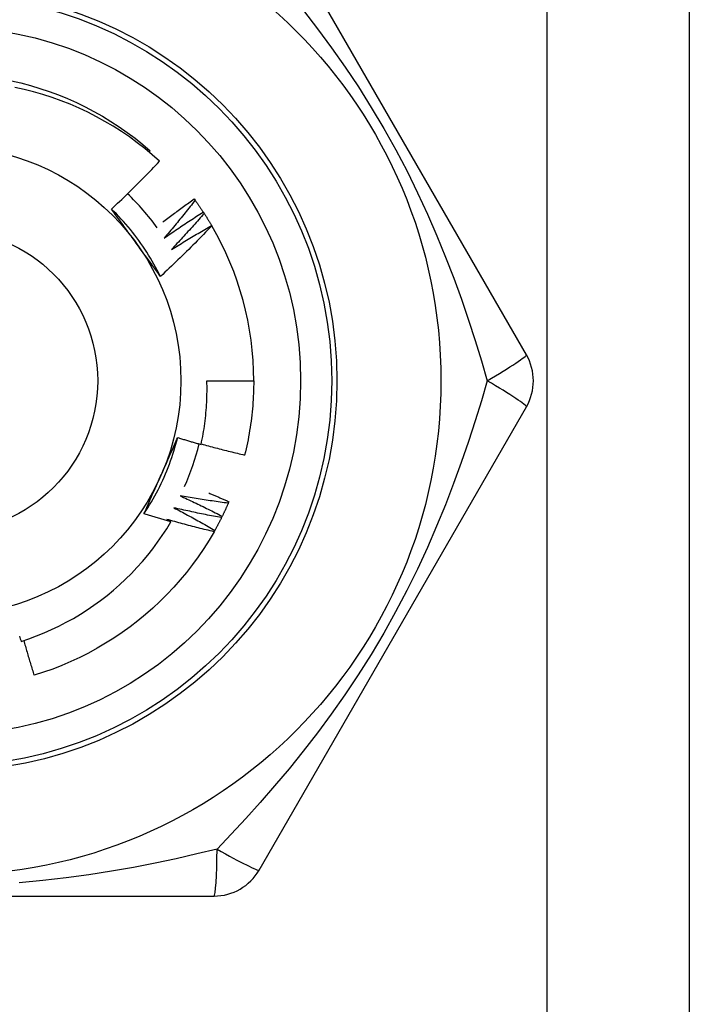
# Model space of a CAD drawing. Header units: inches. Extents: x 4.2 to 80.3, y 5.9 to 52.3.
# Tile 37 of 72: x 7.311 to 7.637, y 39.879 to 40.358. Entities that reach past the tile are written whole.
import ezdxf

# ---------------------------------------------------------------- set-up
doc = ezdxf.new("R2010")
doc.units = ezdxf.units.IN
doc.header["$LTSCALE"] = 5.125904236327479
doc.header["$MEASUREMENT"] = 0
doc.layers.add('Visible Edges(ANSI)', color=7, linetype='Continuous', lineweight=25)
doc.layers.add('Visible Tangent Edges(ANSI)', color=7, linetype='Continuous', lineweight=25)

msp = doc.modelspace()

# ---------------------------------------------------------------- linework, layer by layer
at = {"layer": 'Visible Edges(ANSI)'}
for p, q in [((7.636664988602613, 40.60268521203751), (7.636664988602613, 18.23633035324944)), ((7.55735105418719, 40.19496520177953), (7.427224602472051, 40.42035079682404)), ((7.373623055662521, 40.29352220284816), (7.374192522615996, 40.29418748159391)), ((7.395575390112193, 40.27076766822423), (7.396033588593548, 40.27014060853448)), ((7.400004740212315, 40.26439876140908), (7.400429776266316, 40.2637487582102)), ((7.404097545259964, 40.25780853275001), (7.404159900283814, 40.25770196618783)), ((7.401790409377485, 40.18230308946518), (7.424579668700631, 40.18230308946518)), ((7.427224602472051, 39.94425538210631), (7.55735105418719, 40.16964097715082)), ((7.412498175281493, 40.12344476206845), (7.41219038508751, 40.1227317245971)), ((7.382328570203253, 40.11485018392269), (7.384277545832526, 40.11369977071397)), ((7.409258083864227, 40.11639607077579), (7.408913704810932, 40.11569996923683)), ((7.405656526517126, 40.10952505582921), (7.405276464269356, 40.10884776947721)), ((7.145040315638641, 39.93159326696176), (7.40529318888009, 39.93159326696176))]:
    msp.add_line(p, q, dxfattribs=at)
at = {"layer": 'Visible Edges(ANSI)', "flags": 128}
for points in [[(7.306571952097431, 40.32827002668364), (7.311229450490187, 40.32717711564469), (7.315850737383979, 40.32593836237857), (7.320431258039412, 40.32455539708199), (7.324966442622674, 40.32302983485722), (7.32945173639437, 40.32136327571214), (7.333882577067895, 40.31955734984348), (7.338254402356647, 40.31761365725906), (7.342562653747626, 40.31553381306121), (7.346802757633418, 40.31331943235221), (7.35097017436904, 40.31097214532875), (7.355060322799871, 40.30849355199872), (7.359068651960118, 40.30588525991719), (7.362990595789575, 40.30314889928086), (7.366821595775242, 40.30028607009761), (7.370557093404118, 40.29729839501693), (7.374192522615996, 40.29418748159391)], [(7.378684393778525, 40.28908180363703), (7.375158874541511, 40.29221737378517), (7.371539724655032, 40.29523602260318), (7.367829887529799, 40.2981357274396), (7.364032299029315, 40.30091444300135), (7.360149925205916, 40.30357014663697), (7.356185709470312, 40.30610080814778), (7.352142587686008, 40.3085043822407), (7.348023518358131, 40.31077884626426), (7.343831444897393, 40.312922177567), (7.339569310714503, 40.31493233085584), (7.33524007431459, 40.31680728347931), (7.330848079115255, 40.31854445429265), (7.326406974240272, 40.3201382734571), (7.321922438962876, 40.32158706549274), (7.317398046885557, 40.32289007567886), (7.312837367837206, 40.32404650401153), (7.308243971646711, 40.32505558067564)], [(7.355299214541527, 40.2658248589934), (7.356305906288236, 40.26676173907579), (7.357309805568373, 40.26770145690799), (7.358310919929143, 40.26864401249), (7.359309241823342, 40.26958939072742), (7.36030476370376, 40.27053759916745), (7.361297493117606, 40.27148861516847), (7.362287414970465, 40.27244244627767), (7.363274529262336, 40.27339906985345), (7.364258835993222, 40.27435850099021), (7.365240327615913, 40.27532070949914), (7.366218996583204, 40.27628571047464), (7.367194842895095, 40.27725348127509), (7.368167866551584, 40.27822402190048), (7.369138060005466, 40.27919732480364), (7.370105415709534, 40.28017338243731), (7.371069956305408, 40.28115220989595), (7.372031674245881, 40.28213379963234), (7.372990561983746, 40.28311814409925), (7.373946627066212, 40.28410524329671), (7.374899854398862, 40.2850950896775), (7.375850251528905, 40.2860876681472), (7.376797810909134, 40.28708298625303), (7.37774252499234, 40.28808103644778), (7.378684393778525, 40.28908180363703)], [(7.380266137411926, 40.25946691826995), (7.380894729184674, 40.25994955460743), (7.381524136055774, 40.26043116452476), (7.382154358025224, 40.26091176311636), (7.382785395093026, 40.26139134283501), (7.38341723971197, 40.26186989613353), (7.384049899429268, 40.26234743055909), (7.384683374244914, 40.26282394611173), (7.385317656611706, 40.26329943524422), (7.385952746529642, 40.26377390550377), (7.38658864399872, 40.26424734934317), (7.387225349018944, 40.26471976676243), (7.387862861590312, 40.26519116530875), (7.388501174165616, 40.26566152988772), (7.389140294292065, 40.26613087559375), (7.38978021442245, 40.26659918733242), (7.390420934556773, 40.26706647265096), (7.391062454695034, 40.26753273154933), (7.391704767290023, 40.26799795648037), (7.392347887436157, 40.26846215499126), (7.392991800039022, 40.26892531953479), (7.393636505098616, 40.26938745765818), (7.394282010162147, 40.26984856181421), (7.394928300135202, 40.27030863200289), (7.395575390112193, 40.27076766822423)], [(7.396033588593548, 40.27014060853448), (7.395426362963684, 40.26936153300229), (7.394817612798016, 40.26858358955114), (7.394207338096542, 40.26780677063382), (7.393595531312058, 40.26703109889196), (7.392982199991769, 40.26625655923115), (7.392367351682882, 40.26548315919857), (7.39175097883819, 40.26471090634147), (7.391133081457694, 40.26393980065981), (7.3905136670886, 40.26316984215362), (7.389892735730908, 40.26240103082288), (7.389270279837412, 40.26163337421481), (7.388646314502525, 40.26086687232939), (7.388020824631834, 40.26010153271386), (7.387393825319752, 40.25933734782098), (7.386765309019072, 40.25857433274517), (7.386135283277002, 40.25781247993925), (7.385503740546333, 40.2570517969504), (7.384870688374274, 40.25629229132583), (7.384236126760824, 40.25553394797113), (7.383600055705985, 40.25477678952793), (7.382962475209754, 40.25402080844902), (7.382323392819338, 40.25326600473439), (7.381682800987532, 40.25251238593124), (7.381040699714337, 40.25175995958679)], [(7.396033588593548, 40.27014060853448), (7.396204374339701, 40.2699050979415), (7.396374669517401, 40.2696692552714), (7.396544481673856, 40.269433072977), (7.396713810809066, 40.26919655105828), (7.396882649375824, 40.26895968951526), (7.397051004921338, 40.26872248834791), (7.397218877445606, 40.26848495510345), (7.397386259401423, 40.26824708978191), (7.397553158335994, 40.26800889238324), (7.397719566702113, 40.26777035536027), (7.397885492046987, 40.2675314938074), (7.398050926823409, 40.26729230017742), (7.398215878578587, 40.26705277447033), (7.398380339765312, 40.26681292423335), (7.398544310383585, 40.26657274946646), (7.398707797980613, 40.26633224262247), (7.398870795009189, 40.26609141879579), (7.399033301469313, 40.265850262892), (7.399195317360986, 40.26560879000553), (7.399356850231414, 40.26536699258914), (7.399517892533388, 40.26512487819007), (7.399678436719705, 40.26488243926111), (7.399838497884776, 40.26463968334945), (7.399998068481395, 40.26439661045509)], [(7.379176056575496, 40.23308854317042), (7.378417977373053, 40.23460689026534), (7.377637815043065, 40.23611405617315), (7.376835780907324, 40.23760974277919), (7.37601207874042, 40.23909364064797), (7.375166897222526, 40.2405654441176), (7.374300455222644, 40.24202484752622), (7.373412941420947, 40.24347154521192), (7.372504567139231, 40.24490523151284), (7.371575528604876, 40.24632560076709), (7.370626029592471, 40.24773235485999), (7.3696562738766, 40.24912516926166), (7.368666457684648, 40.2505037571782), (7.367656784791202, 40.25186780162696), (7.366627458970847, 40.25321700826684), (7.365578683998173, 40.25455106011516), (7.364510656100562, 40.25586965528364), (7.363423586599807, 40.25717248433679), (7.362317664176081, 40.25845925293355), (7.361193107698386, 40.25972964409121), (7.36005009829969, 40.26098335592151), (7.358888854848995, 40.26222008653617), (7.35770957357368, 40.26343951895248), (7.356512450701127, 40.26464135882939), (7.355297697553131, 40.26582530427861)], [(7.36736153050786, 40.24928651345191), (7.366856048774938, 40.2499822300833), (7.366351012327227, 40.2506773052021), (7.365846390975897, 40.25137174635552), (7.365342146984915, 40.25206556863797), (7.364838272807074, 40.25275876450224), (7.364334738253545, 40.25345135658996), (7.363831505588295, 40.25414335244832), (7.363328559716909, 40.25483476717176), (7.362825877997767, 40.25552559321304), (7.362323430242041, 40.2562158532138), (7.3618211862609, 40.25690555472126), (7.361319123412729, 40.2575947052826), (7.360817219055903, 40.25828331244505), (7.360315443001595, 40.25897138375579), (7.359813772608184, 40.25965893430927), (7.359312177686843, 40.26034597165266), (7.358810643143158, 40.2610325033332), (7.358309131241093, 40.26171853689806), (7.357807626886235, 40.2624040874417), (7.35730609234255, 40.26308916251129), (7.356804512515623, 40.26377376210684), (7.356302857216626, 40.26445790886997), (7.355801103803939, 40.26514160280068), (7.355299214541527, 40.2658248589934)], [(7.381040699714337, 40.25175995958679), (7.381818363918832, 40.25230409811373), (7.382597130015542, 40.25284672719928), (7.383376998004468, 40.25338783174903), (7.384157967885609, 40.25392742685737), (7.384940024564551, 40.25446549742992), (7.385723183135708, 40.25500204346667), (7.386507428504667, 40.25553707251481), (7.387292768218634, 40.25607058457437), (7.388079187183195, 40.25660256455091), (7.388866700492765, 40.25713302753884), (7.389655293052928, 40.25766195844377), (7.390444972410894, 40.25818936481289), (7.391235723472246, 40.258715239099), (7.3920275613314, 40.2592395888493), (7.392820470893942, 40.2597624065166), (7.39361445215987, 40.2602836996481), (7.394409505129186, 40.26080345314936), (7.395205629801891, 40.26132167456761), (7.396002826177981, 40.26183836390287), (7.396801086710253, 40.26235352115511), (7.397600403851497, 40.26286713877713), (7.398400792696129, 40.26337921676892), (7.399202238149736, 40.2638897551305), (7.400004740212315, 40.26439876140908)], [(7.400429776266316, 40.2637487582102), (7.399782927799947, 40.263002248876), (7.399134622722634, 40.26225695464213), (7.398484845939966, 40.26151286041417), (7.397833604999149, 40.26076998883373), (7.397180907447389, 40.2600283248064), (7.396526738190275, 40.25928788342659), (7.395871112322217, 40.25854866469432), (7.395214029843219, 40.25781066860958), (7.394555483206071, 40.25707389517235), (7.393895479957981, 40.25633834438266), (7.393234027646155, 40.25560403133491), (7.392571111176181, 40.25487095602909), (7.391906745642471, 40.25413911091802), (7.391240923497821, 40.25340850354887), (7.390573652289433, 40.25267913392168), (7.389904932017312, 40.25195100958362), (7.389234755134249, 40.25122413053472), (7.388563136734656, 40.25049850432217), (7.38789006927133, 40.24977412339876), (7.387215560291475, 40.24905099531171), (7.386539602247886, 40.24832912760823), (7.38586219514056, 40.24760851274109), (7.385183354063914, 40.24688916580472), (7.38450307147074, 40.24617107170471)], [(7.400429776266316, 40.2637487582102), (7.400588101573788, 40.26350470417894), (7.400745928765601, 40.2632603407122), (7.400903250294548, 40.26301566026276), (7.401060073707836, 40.26277066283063), (7.401216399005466, 40.26252536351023), (7.401372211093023, 40.26227974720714), (7.401527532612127, 40.26203382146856), (7.401682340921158, 40.26178758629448), (7.401836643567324, 40.26154104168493), (7.401990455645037, 40.2612941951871), (7.402143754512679, 40.26104703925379), (7.402296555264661, 40.2607995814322), (7.402448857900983, 40.26055182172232), (7.402600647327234, 40.26030376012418), (7.402751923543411, 40.26005539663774), (7.402902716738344, 40.25980673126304), (7.40305298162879, 40.25955776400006), (7.40320276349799, 40.259308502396), (7.403352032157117, 40.25905894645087), (7.403500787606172, 40.25880908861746), (7.403649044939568, 40.2585589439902), (7.403796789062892, 40.25830849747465), (7.403944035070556, 40.25805776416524), (7.404090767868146, 40.25780673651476)], [(7.404159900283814, 40.25770196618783), (7.403153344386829, 40.25664251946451), (7.402143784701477, 40.25558597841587), (7.401131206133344, 40.25453234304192), (7.400115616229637, 40.25348163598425), (7.399097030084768, 40.25243384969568), (7.398075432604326, 40.25138899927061), (7.397050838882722, 40.25034708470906), (7.396023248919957, 40.24930811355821), (7.39499267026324, 40.24827208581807), (7.393959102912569, 40.24723902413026), (7.392922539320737, 40.24620890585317), (7.391882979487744, 40.245181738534), (7.390840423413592, 40.24415752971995), (7.389794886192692, 40.24313629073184), (7.388746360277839, 40.24211802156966), (7.38769485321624, 40.24110273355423), (7.3866403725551, 40.24009043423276), (7.38558291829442, 40.23908112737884), (7.384522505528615, 40.23807482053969), (7.383459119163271, 40.23707152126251), (7.382392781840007, 40.23607123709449), (7.381323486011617, 40.23507397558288), (7.380251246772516, 40.23407974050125), (7.379176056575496, 40.23308854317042)], [(7.38450307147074, 40.24617107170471), (7.385307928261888, 40.24667411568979), (7.386113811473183, 40.24717558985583), (7.386920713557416, 40.24767549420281), (7.387728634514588, 40.24817382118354), (7.388537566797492, 40.24867057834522), (7.389347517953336, 40.24916575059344), (7.390158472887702, 40.24965936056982), (7.390970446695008, 40.25015138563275), (7.391783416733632, 40.25064183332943), (7.392597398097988, 40.25113069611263), (7.393412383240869, 40.2516179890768), (7.394228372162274, 40.2521036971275), (7.395045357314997, 40.25258782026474), (7.395863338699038, 40.25307036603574), (7.396682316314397, 40.25355132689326), (7.397502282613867, 40.25403070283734), (7.398323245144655, 40.25450848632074), (7.399145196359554, 40.25498469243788), (7.399968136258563, 40.25545930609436), (7.400792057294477, 40.25593233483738), (7.401616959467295, 40.25640377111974), (7.402442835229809, 40.25687361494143), (7.403269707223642, 40.25734187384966), (7.404097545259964, 40.25780853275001)], [(7.379176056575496, 40.23308854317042), (7.37868433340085, 40.2337577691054), (7.378192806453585, 40.23442735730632), (7.377701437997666, 40.23509732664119), (7.377210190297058, 40.23576769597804), (7.376719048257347, 40.23643848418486), (7.376227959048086, 40.23710970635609), (7.375736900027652, 40.23778138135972), (7.375245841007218, 40.23845352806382), (7.374754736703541, 40.23912616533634), (7.37426357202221, 40.23979930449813), (7.373772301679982, 40.24047297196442), (7.373280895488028, 40.24114718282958), (7.372789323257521, 40.24182195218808), (7.372297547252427, 40.24249729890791), (7.371805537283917, 40.24317324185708), (7.371313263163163, 40.24384979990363), (7.370820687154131, 40.24452699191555), (7.370327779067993, 40.24520482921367), (7.369834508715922, 40.2458833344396), (7.369340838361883, 40.24656253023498), (7.368846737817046, 40.2472424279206), (7.368352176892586, 40.24792304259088), (7.367857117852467, 40.24860440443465), (7.36736153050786, 40.24928651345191)], [(7.398958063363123, 40.15130870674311), (7.399227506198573, 40.15258123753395), (7.399484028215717, 40.15385677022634), (7.399727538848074, 40.15513503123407), (7.399957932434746, 40.15641540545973), (7.400175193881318, 40.15769775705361), (7.400379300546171, 40.15898198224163), (7.400570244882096, 40.16026798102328), (7.40074801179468, 40.16155565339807), (7.40091258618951, 40.1628448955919), (7.401063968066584, 40.16413560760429), (7.401202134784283, 40.16542768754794), (7.401327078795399, 40.16672103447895), (7.401438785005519, 40.16801554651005), (7.401537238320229, 40.16931112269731), (7.401622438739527, 40.17060766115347), (7.401694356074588, 40.17190506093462), (7.401752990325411, 40.17320322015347), (7.401798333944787, 40.17450203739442), (7.401830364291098, 40.17580141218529), (7.401849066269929, 40.17710124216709), (7.401854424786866, 40.1784014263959), (7.401846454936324, 40.1797018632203), (7.401825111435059, 40.18100245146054), (7.401790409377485, 40.18230308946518)], [(7.424579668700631, 40.18230308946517), (7.424571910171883, 40.18078296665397), (7.424548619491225, 40.17926300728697), (7.424509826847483, 40.17774336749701), (7.424455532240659, 40.17622420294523), (7.424385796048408, 40.17470566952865), (7.424300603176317, 40.17318792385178), (7.424199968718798, 40.17167112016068), (7.424083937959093, 40.17015541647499), (7.423952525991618, 40.16864096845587), (7.423805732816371, 40.16712793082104), (7.423643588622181, 40.16561646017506), (7.423466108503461, 40.16410671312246), (7.423273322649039, 40.16259884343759), (7.423065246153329, 40.16109300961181), (7.422841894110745, 40.15958936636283), (7.422603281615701, 40.15808807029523), (7.422349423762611, 40.15658927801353), (7.422080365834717, 40.15509314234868), (7.421796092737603, 40.15359982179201), (7.421496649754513, 40.15210947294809), (7.421182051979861, 40.15062225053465), (7.420852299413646, 40.14913831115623), (7.420507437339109, 40.14765780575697), (7.420147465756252, 40.14618090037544)], [(7.371152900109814, 40.11762111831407), (7.372088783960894, 40.11903680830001), (7.373003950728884, 40.12046603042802), (7.373898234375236, 40.12190845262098), (7.374771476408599, 40.12336375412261), (7.375623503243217, 40.1248315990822), (7.376454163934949, 40.12631166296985), (7.377263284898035, 40.12780362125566), (7.378050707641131, 40.12930714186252), (7.378816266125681, 40.13082189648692), (7.379559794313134, 40.13234756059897), (7.380281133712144, 40.13388380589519), (7.380980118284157, 40.13543030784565), (7.381656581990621, 40.13698673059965), (7.382310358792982, 40.1385527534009), (7.382941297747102, 40.14012804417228), (7.383549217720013, 40.1417122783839), (7.384133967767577, 40.14330512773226), (7.384695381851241, 40.14490626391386), (7.385233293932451, 40.14651535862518), (7.385747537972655, 40.14813208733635), (7.386237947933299, 40.14975611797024), (7.386704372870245, 40.15138712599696), (7.387146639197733, 40.15302478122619), (7.387564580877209, 40.15466875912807)], [(7.379273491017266, 40.13595178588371), (7.379623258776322, 40.13673740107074), (7.379972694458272, 40.1375223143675), (7.380321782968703, 40.13830655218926), (7.380670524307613, 40.13909014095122), (7.381018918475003, 40.1398731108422), (7.38136695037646, 40.14065548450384), (7.38171462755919, 40.14143729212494), (7.38206193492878, 40.14221856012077), (7.382408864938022, 40.1429993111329), (7.382755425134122, 40.1437795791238), (7.383101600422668, 40.14455938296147), (7.38344739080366, 40.14533875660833), (7.38379278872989, 40.14611772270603), (7.384137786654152, 40.14689631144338), (7.384482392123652, 40.147674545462), (7.38482658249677, 40.14845245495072), (7.385170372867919, 40.14923006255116), (7.385513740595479, 40.15000740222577), (7.385856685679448, 40.15078449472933), (7.386199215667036, 40.1515613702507), (7.386541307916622, 40.15233805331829), (7.38688296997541, 40.15311457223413), (7.387224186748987, 40.15389095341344), (7.387564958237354, 40.15466722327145)], [(7.387564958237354, 40.15466722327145), (7.388038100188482, 40.15452157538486), (7.38851138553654, 40.15437642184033), (7.388984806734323, 40.15423176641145), (7.389458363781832, 40.15408760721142), (7.389932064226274, 40.15394394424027), (7.390405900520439, 40.15380077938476), (7.390879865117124, 40.15365811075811), (7.391353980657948, 40.15351593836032), (7.391828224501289, 40.15337426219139), (7.392302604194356, 40.15323308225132), (7.392777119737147, 40.1530923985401), (7.393251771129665, 40.15295221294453), (7.393726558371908, 40.15281252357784), (7.394201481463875, 40.15267333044), (7.394676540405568, 40.15253463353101), (7.395151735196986, 40.15239643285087), (7.395627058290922, 40.1522587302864), (7.396102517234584, 40.15212152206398), (7.396578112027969, 40.15198481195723), (7.397053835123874, 40.15184859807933), (7.397529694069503, 40.15171288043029), (7.398005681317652, 40.15157765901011), (7.398481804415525, 40.15144293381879), (7.398958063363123, 40.15130870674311)], [(7.399012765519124, 40.15156195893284), (7.399887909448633, 40.15131881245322), (7.400763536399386, 40.15107730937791), (7.401639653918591, 40.15083745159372), (7.402516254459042, 40.15059923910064), (7.403393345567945, 40.15036267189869), (7.404270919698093, 40.15012774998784), (7.405148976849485, 40.14989447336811), (7.406027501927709, 40.1496628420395), (7.406906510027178, 40.14943285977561), (7.407786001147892, 40.14920452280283), (7.408665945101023, 40.14897783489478), (7.409546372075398, 40.14875279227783), (7.410427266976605, 40.1485293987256), (7.411308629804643, 40.1483076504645), (7.412190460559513, 40.14808755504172), (7.4130727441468, 40.14786910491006), (7.413955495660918, 40.14765230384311), (7.414838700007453, 40.14743715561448), (7.415722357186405, 40.14722365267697), (7.416606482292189, 40.14701180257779), (7.417491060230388, 40.14680160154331), (7.418376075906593, 40.14659304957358), (7.419261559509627, 40.14638615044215), (7.420147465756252, 40.14618090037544)], [(7.371152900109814, 40.11762111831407), (7.371486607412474, 40.11838157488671), (7.371820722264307, 40.11914204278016), (7.372155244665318, 40.11990256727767), (7.372490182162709, 40.12066318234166), (7.372825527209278, 40.12142392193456), (7.373161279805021, 40.12218482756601), (7.37349743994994, 40.12294593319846), (7.373834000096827, 40.12370727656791), (7.37417096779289, 40.12446889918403), (7.374508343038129, 40.12523083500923), (7.374846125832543, 40.12599312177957), (7.375184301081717, 40.12675579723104), (7.375522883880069, 40.12751889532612), (7.375861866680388, 40.12828246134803), (7.376201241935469, 40.12904652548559), (7.376541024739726, 40.12981112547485), (7.376881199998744, 40.13057630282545), (7.377221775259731, 40.1313420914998), (7.37756274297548, 40.13210853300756), (7.377904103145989, 40.13287565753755), (7.378245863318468, 40.13364351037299), (7.378588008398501, 40.13441212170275), (7.378930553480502, 40.13518153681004), (7.379273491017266, 40.13595178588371)], [(7.388743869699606, 40.12632284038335), (7.389607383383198, 40.12592889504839), (7.390470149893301, 40.12553322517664), (7.391332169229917, 40.12513584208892), (7.392193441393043, 40.124736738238), (7.393053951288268, 40.12433592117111), (7.393913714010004, 40.12393339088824), (7.394772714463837, 40.12352914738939), (7.395630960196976, 40.12312319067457), (7.396488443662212, 40.12271552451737), (7.397345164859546, 40.12230614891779), (7.398201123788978, 40.12189506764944), (7.3990563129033, 40.12148227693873), (7.399910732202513, 40.12106778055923), (7.400764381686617, 40.12065157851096), (7.401617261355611, 40.12023367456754), (7.402469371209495, 40.11981406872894), (7.403320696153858, 40.11939276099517), (7.404171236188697, 40.11896975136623), (7.405021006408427, 40.11854504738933), (7.405869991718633, 40.11811863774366), (7.40671820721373, 40.11769053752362), (7.40756562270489, 40.11726074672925), (7.408412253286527, 40.11682925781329), (7.409258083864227, 40.11639607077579)], [(7.41219038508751, 40.1227317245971), (7.411210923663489, 40.1228595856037), (7.410231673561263, 40.12298934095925), (7.409252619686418, 40.12312098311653), (7.408273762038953, 40.12325451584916), (7.407295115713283, 40.12338993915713), (7.406316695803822, 40.12352725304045), (7.405338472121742, 40.12366646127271), (7.404360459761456, 40.1238075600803), (7.403382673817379, 40.12395055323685), (7.40240511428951, 40.12409544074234), (7.401427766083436, 40.12424221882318), (7.400450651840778, 40.12439089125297), (7.399473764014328, 40.12454145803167), (7.398497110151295, 40.12469391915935), (7.397520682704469, 40.12484827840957), (7.396544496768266, 40.12500452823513), (7.395568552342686, 40.12516267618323), (7.394592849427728, 40.12532272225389), (7.393617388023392, 40.12548466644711), (7.392642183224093, 40.12564850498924), (7.391667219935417, 40.12581424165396), (7.390692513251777, 40.1259818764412), (7.389718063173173, 40.12615140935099), (7.388743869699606, 40.12632284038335)], [(7.402724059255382, 40.12770836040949), (7.40313305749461, 40.12753508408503), (7.403541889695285, 40.12736142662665), (7.40395057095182, 40.12718738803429), (7.404359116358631, 40.12701296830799), (7.404767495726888, 40.12683816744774), (7.405175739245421, 40.12666298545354), (7.405583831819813, 40.12648742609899), (7.405991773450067, 40.12631148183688), (7.406399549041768, 40.12613516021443), (7.406807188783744, 40.12595845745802), (7.407214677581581, 40.12578137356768), (7.407622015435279, 40.12560391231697), (7.408029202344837, 40.12542606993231), (7.408436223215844, 40.1252478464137), (7.408843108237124, 40.12506924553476), (7.409249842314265, 40.12489026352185), (7.409656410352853, 40.12471090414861), (7.410062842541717, 40.12453116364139), (7.410469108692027, 40.12435104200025), (7.410875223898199, 40.12417054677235), (7.411281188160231, 40.12398966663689), (7.411687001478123, 40.12380841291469), (7.412092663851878, 40.12362677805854), (7.412498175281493, 40.12344476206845)], [(7.385685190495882, 40.12050321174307), (7.386527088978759, 40.12006497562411), (7.387368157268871, 40.11962506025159), (7.388208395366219, 40.11918346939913), (7.38904778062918, 40.11874020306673), (7.389886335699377, 40.118295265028), (7.390724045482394, 40.11784865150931), (7.391560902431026, 40.11740036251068), (7.392396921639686, 40.11695040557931), (7.393232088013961, 40.11649878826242), (7.394066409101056, 40.11604549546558), (7.394899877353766, 40.115590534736), (7.395732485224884, 40.11513391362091), (7.396564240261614, 40.11467563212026), (7.397395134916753, 40.1142156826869), (7.398225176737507, 40.11375407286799), (7.39905435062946, 40.11329080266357), (7.39988266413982, 40.11282587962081), (7.400710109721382, 40.11235929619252), (7.401536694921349, 40.11189105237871), (7.402362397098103, 40.11142115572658), (7.403187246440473, 40.11094961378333), (7.404011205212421, 40.11047641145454), (7.404834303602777, 40.11000155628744), (7.405656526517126, 40.10952505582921)], [(7.408913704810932, 40.11569996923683), (7.407942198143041, 40.11587849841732), (7.406971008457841, 40.11605890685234), (7.406000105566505, 40.11624118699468), (7.405029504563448, 40.11642534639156), (7.404059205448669, 40.11661138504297), (7.403089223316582, 40.11679929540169), (7.402119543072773, 40.11698909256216), (7.401150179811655, 40.11718076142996), (7.400181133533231, 40.11737430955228), (7.399212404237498, 40.11756974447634), (7.398243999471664, 40.11776705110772), (7.397275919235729, 40.11796623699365), (7.396308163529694, 40.1181673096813), (7.395340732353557, 40.11837025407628), (7.394373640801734, 40.11857508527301), (7.393406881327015, 40.11878179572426), (7.392440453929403, 40.11899038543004), (7.391474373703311, 40.11920085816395), (7.390508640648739, 40.11941321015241), (7.38954324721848, 40.11962744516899), (7.38857820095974, 40.1198435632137), (7.387613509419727, 40.12006156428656), (7.386649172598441, 40.12028144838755), (7.385685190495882, 40.12050321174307)], [(7.41219038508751, 40.1227317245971), (7.412074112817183, 40.1224650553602), (7.411957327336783, 40.12219863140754), (7.411839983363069, 40.1219324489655), (7.411722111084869, 40.12166651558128), (7.411603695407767, 40.12140083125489), (7.411484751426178, 40.12113539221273), (7.41136526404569, 40.12087020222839), (7.411245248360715, 40.1206052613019), (7.411124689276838, 40.12034056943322), (7.411003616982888, 40.12007613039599), (7.410881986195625, 40.11981194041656), (7.410759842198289, 40.1195480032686), (7.410637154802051, 40.11928432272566), (7.410513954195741, 40.11902089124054), (7.410390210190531, 40.11875772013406), (7.410265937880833, 40.11849479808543), (7.410141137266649, 40.11823213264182), (7.410015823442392, 40.11796973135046), (7.409889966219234, 40.11770757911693), (7.409763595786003, 40.11744569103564), (7.409636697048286, 40.11718405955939), (7.409509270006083, 40.11692268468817), (7.409381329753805, 40.11666158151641), (7.409252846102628, 40.11640072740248)], [(7.384277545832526, 40.11369977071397), (7.383728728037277, 40.11385602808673), (7.383180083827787, 40.11401290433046), (7.382631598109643, 40.11417039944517), (7.382083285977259, 40.11432852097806), (7.381535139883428, 40.11448725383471), (7.38098715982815, 40.11464661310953), (7.380439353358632, 40.11480659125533), (7.379891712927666, 40.11496718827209), (7.379344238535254, 40.11512841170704), (7.378796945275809, 40.11529024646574), (7.378249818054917, 40.11545270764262), (7.377702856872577, 40.11561578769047), (7.377156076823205, 40.1157794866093), (7.376609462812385, 40.11594380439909), (7.376063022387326, 40.11610874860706), (7.375516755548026, 40.1162743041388), (7.374970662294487, 40.11644048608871), (7.374424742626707, 40.11660728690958), (7.373878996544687, 40.11677470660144), (7.373333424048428, 40.11694274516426), (7.372788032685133, 40.11711141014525), (7.372242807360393, 40.11728069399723), (7.371697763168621, 40.11745059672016), (7.371152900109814, 40.11762111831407)], [(7.405276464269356, 40.10884776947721), (7.404315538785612, 40.10907648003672), (7.403355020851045, 40.10930705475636), (7.402394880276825, 40.1095394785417), (7.401435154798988, 40.10977376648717), (7.400475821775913, 40.11000991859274), (7.399516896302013, 40.11024792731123), (7.398558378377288, 40.11048779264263), (7.397600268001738, 40.11072952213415), (7.396642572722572, 40.11097310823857), (7.395685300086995, 40.11121855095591), (7.394728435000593, 40.11146585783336), (7.39377199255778, 40.11171502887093), (7.392815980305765, 40.11196605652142), (7.391860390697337, 40.11221894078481), (7.390905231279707, 40.11247368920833), (7.389950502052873, 40.11273030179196), (7.388996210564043, 40.11298877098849), (7.388042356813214, 40.11324910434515), (7.387088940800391, 40.11351129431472), (7.386135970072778, 40.11377534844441), (7.385183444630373, 40.1140412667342), (7.384231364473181, 40.11430904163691), (7.383279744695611, 40.11457868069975), (7.382328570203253, 40.11485018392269)], [(7.408913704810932, 40.11569996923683), (7.408783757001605, 40.11543969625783), (7.408653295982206, 40.11517969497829), (7.408522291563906, 40.11491995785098), (7.408390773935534, 40.11466050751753), (7.408258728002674, 40.11440132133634), (7.408126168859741, 40.11414241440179), (7.407993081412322, 40.11388378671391), (7.40785948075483, 40.11362543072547), (7.407725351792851, 40.11336735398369), (7.407590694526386, 40.11310955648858), (7.407455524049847, 40.11285203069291), (7.407319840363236, 40.1125947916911), (7.407183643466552, 40.11233783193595), (7.407046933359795, 40.11208115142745), (7.406909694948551, 40.11182475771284), (7.406771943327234, 40.11156864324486), (7.406633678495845, 40.11131280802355), (7.406494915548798, 40.11105725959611), (7.406355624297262, 40.11080199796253), (7.406215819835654, 40.1105470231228), (7.406075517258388, 40.11029232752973), (7.405934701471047, 40.11003792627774), (7.405793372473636, 40.10978381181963), (7.405651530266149, 40.10952997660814)], [(7.311281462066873, 40.05550978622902), (7.315057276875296, 40.05677429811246), (7.318797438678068, 40.05815409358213), (7.322496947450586, 40.05964782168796), (7.326145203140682, 40.06125124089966), (7.329739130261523, 40.06296266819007), (7.333276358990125, 40.06478070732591), (7.336754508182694, 40.06670393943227), (7.340171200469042, 40.06873095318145), (7.343524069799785, 40.07086033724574), (7.346810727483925, 40.07309068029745), (7.350028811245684, 40.07542057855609), (7.353175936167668, 40.07784861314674), (7.356249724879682, 40.08037338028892), (7.359247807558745, 40.08299346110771), (7.362167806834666, 40.08570745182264), (7.365004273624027, 40.08851083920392), (7.367749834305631, 40.09139628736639), (7.37040267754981, 40.09436144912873), (7.372961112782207, 40.09740406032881), (7.375423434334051, 40.10052186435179), (7.377787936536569, 40.10371258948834), (7.380052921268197, 40.10697399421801), (7.382216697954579, 40.11030380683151), (7.384277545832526, 40.11369977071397)], [(7.405276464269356, 40.10884776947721), (7.402854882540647, 40.10472101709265), (7.400298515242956, 40.10067811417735), (7.397611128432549, 40.09672206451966), (7.394796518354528, 40.0928558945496), (7.391858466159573, 40.0890826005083), (7.388800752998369, 40.08540521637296), (7.385627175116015, 40.08182673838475), (7.382341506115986, 40.07835019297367), (7.378947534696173, 40.07497858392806), (7.375449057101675, 40.07171493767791), (7.371849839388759, 40.06856225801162), (7.368153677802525, 40.06552356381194), (7.364364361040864, 40.06260186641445), (7.36048566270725, 40.05980017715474), (7.356521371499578, 40.05712151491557), (7.352475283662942, 40.05456889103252), (7.34835117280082, 40.05214533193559), (7.344152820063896, 40.04985383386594), (7.339884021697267, 40.04769740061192), (7.335548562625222, 40.04567908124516), (7.331150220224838, 40.04380186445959), (7.326692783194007, 40.04206876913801), (7.322180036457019, 40.04048281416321), (7.317615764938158, 40.03904701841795)], [(7.310603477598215, 40.05810591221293), (7.310771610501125, 40.05745650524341), (7.310940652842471, 40.05680734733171), (7.311110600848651, 40.05615843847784), (7.311281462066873, 40.05550978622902)], [(7.312623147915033, 40.05594458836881), (7.312818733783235, 40.05523728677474), (7.313015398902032, 40.05453026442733), (7.313213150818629, 40.05382351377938), (7.313411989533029, 40.05311703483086), (7.313611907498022, 40.0524108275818), (7.313812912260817, 40.05170492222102), (7.314014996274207, 40.05099927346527), (7.314218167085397, 40.0502939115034), (7.314422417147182, 40.04958883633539), (7.314627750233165, 40.04888403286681), (7.314834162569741, 40.04817951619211), (7.315041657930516, 40.04747528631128), (7.315250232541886, 40.0467713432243), (7.315459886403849, 40.04606768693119), (7.315670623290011, 40.04536430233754), (7.315882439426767, 40.04466121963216), (7.316095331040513, 40.04395842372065), (7.316309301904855, 40.04325591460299), (7.31652435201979, 40.04255370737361), (7.316740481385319, 40.04185177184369), (7.31695768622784, 40.04115013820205), (7.317175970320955, 40.04044880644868), (7.317395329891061, 40.03974776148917), (7.317615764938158, 40.03904701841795)]]:
    msp.add_lwpolyline(points, dxfattribs=at)
at = {"layer": 'Visible Edges(ANSI)'}
for centre, radius in [((7.27516675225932, 40.18230308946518), 0.2405801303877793), ((7.275166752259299, 40.18230308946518), 0.1722047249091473), ((7.27516675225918, 40.18230308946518), 0.1139590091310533)]:
    msp.add_circle(centre, radius, dxfattribs=at)
for centre, radius, start, end in [((7.275166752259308, 40.18230308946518), 0.1266211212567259, 36.01810377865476, 45.95689622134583), ((7.275166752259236, 40.18230308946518), 0.1494129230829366, 0, 30.30707566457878), ((7.535419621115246, 40.18230308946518), 0.0253242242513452, 330.0000000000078, 30.00000000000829), ((7.275166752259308, 40.18230308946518), 0.1266211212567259, 336.0181037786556, 345.9568962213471), ((7.405293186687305, 39.95691749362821), 0.0253242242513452, 270.0000000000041, 329.9999999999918)]:
    msp.add_arc(centre, radius, start, end, dxfattribs=at)
at = {"layer": 'Visible Tangent Edges(ANSI)'}
msp.add_line((7.567388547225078, 18.23633035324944), (7.567388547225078, 40.60268521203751), dxfattribs=at)
at = {"layer": 'Visible Tangent Edges(ANSI)', "flags": 128}
for points in [[(7.448752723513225, 40.36237676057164), (7.455633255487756, 40.35348975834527), (7.46240794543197, 40.34433780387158), (7.469050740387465, 40.33492085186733), (7.475535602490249, 40.3252388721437), (7.481836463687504, 40.3152918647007), (7.487927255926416, 40.30507979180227), (7.493750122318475, 40.29466975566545), (7.499229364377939, 40.28422219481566), (7.50437693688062, 40.27376215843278), (7.509207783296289, 40.26330930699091), (7.513736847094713, 40.25288329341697), (7.517979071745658, 40.24250375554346), (7.521949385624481, 40.23219035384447), (7.525662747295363, 40.22196273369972), (7.529134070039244, 40.21184054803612), (7.532378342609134, 40.20184344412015), (7.535410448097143, 40.19199107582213), (7.538245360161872, 40.18230308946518)], [(7.538245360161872, 40.18230308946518), (7.53540954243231, 40.1726194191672), (7.532369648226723, 40.16275961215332), (7.529112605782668, 40.15274622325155), (7.525625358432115, 40.14260179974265), (7.521894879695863, 40.13234889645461), (7.517908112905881, 40.1220100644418), (7.513652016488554, 40.11160785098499), (7.50911351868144, 40.10116481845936), (7.504279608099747, 40.0907035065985), (7.499137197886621, 40.08024646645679), (7.49367326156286, 40.06981626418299), (7.487874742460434, 40.05943543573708), (7.481770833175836, 40.04918767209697), (7.47546259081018, 40.03921873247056), (7.468977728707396, 40.02953077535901), (7.462340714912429, 40.02012072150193), (7.455576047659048, 40.01098543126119), (7.448708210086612, 40.00212178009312), (7.441761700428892, 39.9935266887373), (7.434761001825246, 39.98519701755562), (7.42773059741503, 39.97712965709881), (7.420694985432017, 39.96932151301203), (7.413678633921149, 39.96176943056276), (7.406706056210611, 39.95447033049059)], [(7.406706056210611, 39.95447033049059), (7.396903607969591, 39.95208446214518), (7.386849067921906, 39.9497873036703), (7.376554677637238, 39.94760140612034), (7.366032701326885, 39.9455493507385), (7.355295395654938, 39.94365368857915), (7.344355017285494, 39.94193700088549), (7.333223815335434, 39.9404218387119), (7.321914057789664, 39.93913076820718), (7.310437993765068, 39.93808635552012)]]:
    msp.add_lwpolyline(points, dxfattribs=at)
at = {"layer": 'Visible Tangent Edges(ANSI)'}
for centre, radius in [((7.27516675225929, 40.18230308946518), 0.1899316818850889), ((7.27516675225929, 40.18230308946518), 0.1873992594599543), ((7.275166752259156, 40.18230308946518), 0.0734402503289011)]:
    msp.add_circle(centre, radius, dxfattribs=at)
for centre, major_axis, ratio, start_param, end_param in [((7.535419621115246, 40.18230308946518), (0.0219314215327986, 0.0126621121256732), 0.056053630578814, 4.809173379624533, 6.28318530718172), ((7.535419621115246, 40.18230308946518), (0.0219314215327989, -0.0126621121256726), 0.0560536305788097, 0, 1.474011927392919), ((7.405293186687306, 39.95691749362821), (0, -0.0253242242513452), 0.0560536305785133, 2.3417e-12, 1.474011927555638), ((7.405293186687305, 39.95691749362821), (0.0219314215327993, -0.012662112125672), 0.0560536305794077, 4.809173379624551, 6.283185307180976)]:
    msp.add_ellipse(centre, major_axis=major_axis, ratio=ratio, start_param=start_param, end_param=end_param, dxfattribs=at)

doc.saveas('drawing.dxf')
